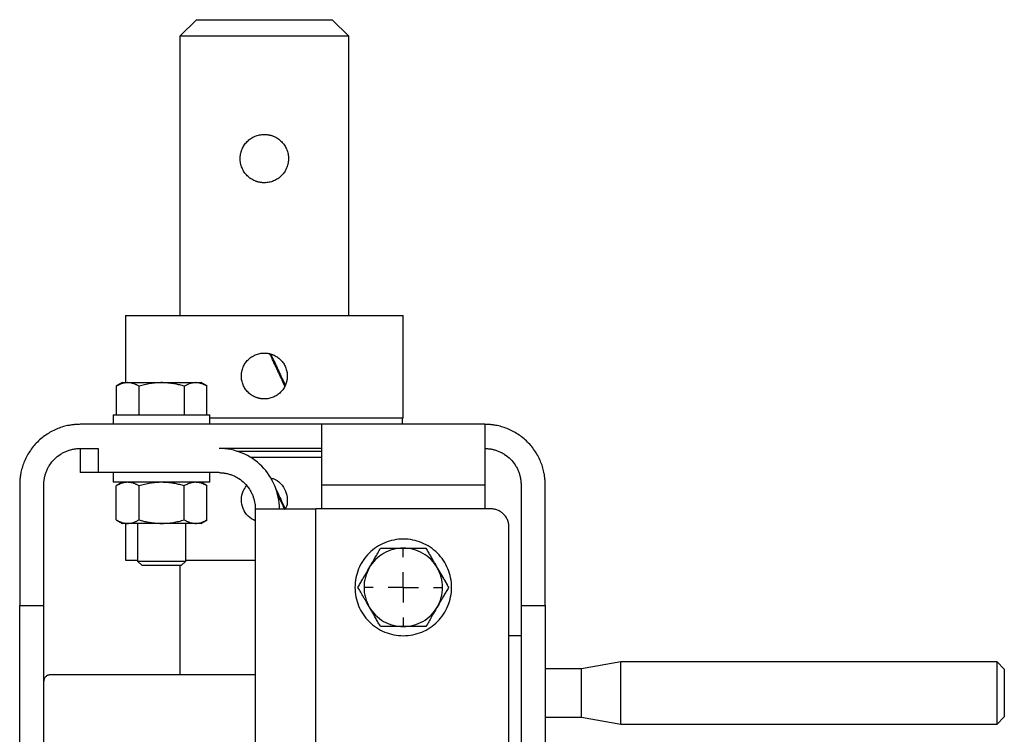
# Model space of a CAD drawing. Header units: millimetres. Extents: x -3787 to 418, y -511 to 3927.
# Tile 13 of 87: x -2426 to -2263, y 1708 to 1827. Entities that reach past the tile are written whole.
import ezdxf

# ---------------------------------------------------------------- set-up
doc = ezdxf.new("R2010")
doc.units = ezdxf.units.MM
doc.layers.add('FOND_DE_PLAN', color=7, linetype='Continuous')

# ---------------------------------------------------------------- blocks, each defined once
blk = doc.blocks.new('SW_CENTERMARKSYMBOL_3')
at = {"layer": 'FOND_DE_PLAN', "color": 0}
for p, q in [((0, 5), (0, 6.499)), ((0, 0), (0, 2.5)), ((-5, 0), (-6.499, 0)), ((0, 0), (-2.5, 0)), ((0, 0), (0, -2.5)), ((0, 0), (2.5, 0)), ((5, 0), (6.499, 0)), ((0, -5), (0, -6.499))]:
    blk.add_line(p, q, dxfattribs=at)

msp = doc.modelspace()

# ---------------------------------------------------------------- linework, layer by layer
at = {"color": 7, "linetype": 'Continuous', "lineweight": 25}
for p, q in [((-2396.33, 1826.81), (-2399.08, 1824.06)), ((-2371.08, 1824.06), (-2373.83, 1826.81)), ((-2399.08, 1824.06), (-2399.08, 1777.81)), ((-2371.08, 1824.06), (-2399.08, 1824.06)), ((-2371.08, 1777.81), (-2371.08, 1824.06)), ((-2408.08, 1777.81), (-2408.08, 1766.71)), ((-2362.08, 1760.81), (-2362.08, 1777.81)), ((-2408.57, 1766.71), (-2409.59, 1766.13)), ((-2409.59, 1766.13), (-2409.59, 1761.41)), ((-2405.83, 1766.13), (-2405.83, 1761.41)), ((-2398.33, 1766.13), (-2398.33, 1761.41)), ((-2394.57, 1766.13), (-2395.59, 1766.71)), ((-2394.58, 1761.41), (-2394.58, 1766.13)), ((-2410.08, 1761.41), (-2410.08, 1759.81)), ((-2394.08, 1759.81), (-2394.08, 1761.41)), ((-2362.18, 1759.81), (-2362.18, 1760.81)), ((-2375.58, 1759.81), (-2415.58, 1759.81)), ((-2348.58, 1759.81), (-2375.58, 1759.81)), ((-2415.58, 1755.81), (-2412.58, 1755.81)), ((-2415.58, 1755.81), (-2415.58, 1751.81)), ((-2412.58, 1755.81), (-2412.58, 1751.81)), ((-2375.58, 1755.81), (-2392.58, 1755.81)), ((-2385.08, 1754.31), (-2387.37, 1754.31)), ((-2392.58, 1751.81), (-2412.58, 1751.81)), ((-2410.08, 1751.81), (-2410.08, 1750.21)), ((-2394.08, 1750.21), (-2394.08, 1751.81)), ((-2384.03, 1750.96), (-2383.88, 1750.64)), ((-2425.58, 1749.81), (-2425.58, 1729.81)), ((-2421.58, 1729.81), (-2421.58, 1749.81)), ((-2408.57, 1750.21), (-2409.59, 1749.63)), ((-2409.59, 1743.99), (-2409.59, 1749.63)), ((-2405.83, 1749.63), (-2405.83, 1743.99)), ((-2398.33, 1743.99), (-2398.33, 1749.63)), ((-2394.57, 1749.63), (-2395.59, 1750.21)), ((-2394.58, 1743.99), (-2394.58, 1749.63)), ((-2375.58, 1749.81), (-2348.58, 1749.81)), ((-2375.58, 1745.81), (-2375.58, 1749.81)), ((-2348.58, 1749.81), (-2348.58, 1745.81)), ((-2342.58, 1749.81), (-2342.58, 1729.81)), ((-2338.58, 1729.81), (-2338.58, 1749.81)), ((-2386.58, 1745.81), (-2386.58, 914.44)), ((-2376.58, 7.81), (-2376.58, 1745.81)), ((-2347.58, 1745.81), (-2376.58, 1745.81)), ((-2409.59, 1743.99), (-2408.57, 1743.4)), ((-2408.08, 1743.41), (-2408.08, 1737.31)), ((-2406.08, 1743.41), (-2406.08, 1737.18)), ((-2398.08, 1737.18), (-2398.08, 1743.41)), ((-2395.59, 1743.4), (-2394.57, 1743.99)), ((-2344.58, 14.81), (-2344.58, 1742.81)), ((-2406.08, 1737.18), (-2405.31, 1736.41)), ((-2406.08, 1737.18), (-2402.08, 1737.18)), ((-2402.08, 1737.18), (-2398.08, 1737.18)), ((-2399.08, 1736.41), (-2399.08, 1718.31)), ((-2398.85, 1736.41), (-2398.08, 1737.18)), ((-2425.58, 1729.81), (-2421.58, 1729.81)), ((-2425.58, 1659.81), (-2425.58, 1729.81)), ((-2421.58, 1659.81), (-2421.58, 1729.81)), ((-2342.58, 1729.81), (-2338.58, 1729.81)), ((-2342.58, 1729.81), (-2342.58, 1679.81)), ((-2338.58, 1729.81), (-2338.58, 1659.81)), ((-2342.58, 1724.81), (-2344.58, 1724.81)), ((-2326.06, 1720.46), (-2332.58, 1719.31)), ((-2263.78, 1720.46), (-2326.06, 1720.46)), ((-2326.06, 1710.16), (-2326.06, 1720.46)), ((-2262.58, 1719.26), (-2263.78, 1720.46)), ((-2263.78, 1710.16), (-2263.78, 1720.46)), ((-2386.58, 1718.31), (-2420.58, 1718.31)), ((-2332.58, 1719.31), (-2338.58, 1719.31)), ((-2332.58, 1711.31), (-2332.58, 1719.31)), ((-2338.58, 1711.31), (-2332.58, 1711.31)), ((-2332.58, 1711.31), (-2326.06, 1710.16)), ((-2326.06, 1710.16), (-2263.78, 1710.16)), ((-2263.78, 1710.16), (-2262.58, 1711.36))]:
    msp.add_line(p, q, dxfattribs=at)
for points, knots in [([(-2396.33, 1826.81), (-2396.33, 1826.81), (-2396.04, 1826.81), (-2394.91, 1826.81), (-2394.08, 1826.81), (-2391.99, 1826.81), (-2390.75, 1826.81), (-2388.03, 1826.81), (-2386.55, 1826.81), (-2385.08, 1826.81)], [0, 0, 0, 0, 0.25, 0.25, 0.5, 0.5, 0.75, 0.75, 1, 1, 1, 1]), ([(-2385.08, 1826.81), (-2383.61, 1826.81), (-2382.14, 1826.81), (-2379.42, 1826.81), (-2378.17, 1826.81), (-2376.08, 1826.81), (-2375.25, 1826.81), (-2374.12, 1826.81), (-2373.83, 1826.81), (-2373.83, 1826.81)], [0, 0, 0, 0, 0.25, 0.25, 0.5, 0.5, 0.75, 0.75, 1, 1, 1, 1]), ([(-2389.08, 1803.81), (-2389.08, 1803.88), (-2389.08, 1804.01), (-2389.06, 1804.2), (-2389.04, 1804.4), (-2389.01, 1804.59), (-2388.96, 1804.78), (-2388.91, 1804.97), (-2388.85, 1805.16), (-2388.75, 1805.41), (-2388.61, 1805.7), (-2388.41, 1806.04), (-2388.18, 1806.35), (-2387.83, 1806.74), (-2387.32, 1807.16), (-2386.74, 1807.46), (-2386.25, 1807.64), (-2385.86, 1807.74), (-2385.48, 1807.8), (-2385.21, 1807.81), (-2385.08, 1807.81)], [0, 0, 0, 0, 0.031406, 0.06261, 0.093694, 0.124739, 0.15583, 0.187047, 0.218472, 0.250186, 0.312488, 0.375068, 0.437608, 0.500316, 0.625352, 0.750108, 0.813048, 0.875273, 0.937387, 1, 1, 1, 1]), ([(-2385.08, 1807.81), (-2385.01, 1807.81), (-2384.88, 1807.81), (-2384.69, 1807.79), (-2384.49, 1807.77), (-2384.3, 1807.73), (-2384.11, 1807.69), (-2383.92, 1807.64), (-2383.73, 1807.58), (-2383.36, 1807.43), (-2382.84, 1807.16), (-2382.34, 1806.74), (-2381.99, 1806.35), (-2381.75, 1806.04), (-2381.55, 1805.7), (-2381.38, 1805.35), (-2381.25, 1804.98), (-2381.15, 1804.59), (-2381.09, 1804.2), (-2381.08, 1803.94), (-2381.08, 1803.81)], [0, 0, 0, 0, 0.031398, 0.062596, 0.093671, 0.124697, 0.155751, 0.18691, 0.218247, 0.249838, 0.37453, 0.49952, 0.562204, 0.624736, 0.687444, 0.749889, 0.813007, 0.875294, 0.937406, 1, 1, 1, 1]), ([(-2385.08, 1799.81), (-2385.15, 1799.81), (-2385.28, 1799.81), (-2385.48, 1799.83), (-2385.67, 1799.85), (-2385.87, 1799.88), (-2386.06, 1799.93), (-2386.25, 1799.98), (-2386.43, 1800.04), (-2386.8, 1800.19), (-2387.32, 1800.46), (-2387.93, 1800.96), (-2388.43, 1801.57), (-2388.74, 1802.15), (-2388.91, 1802.64), (-2389.01, 1803.03), (-2389.07, 1803.42), (-2389.08, 1803.68), (-2389.08, 1803.81)], [0, 0, 0, 0, 0.031501, 0.062801, 0.093976, 0.125102, 0.156256, 0.187515, 0.218956, 0.250651, 0.375298, 0.500239, 0.625534, 0.749947, 0.813066, 0.875345, 0.937437, 1, 1, 1, 1]), ([(-2381.08, 1803.81), (-2381.08, 1803.74), (-2381.08, 1803.61), (-2381.1, 1803.42), (-2381.12, 1803.22), (-2381.16, 1803.03), (-2381.2, 1802.84), (-2381.25, 1802.65), (-2381.31, 1802.46), (-2381.46, 1802.09), (-2381.73, 1801.57), (-2382.23, 1800.97), (-2382.84, 1800.46), (-2383.42, 1800.15), (-2383.91, 1799.98), (-2384.3, 1799.88), (-2384.69, 1799.82), (-2384.95, 1799.81), (-2385.08, 1799.81)], [0, 0, 0, 0, 0.031376, 0.062554, 0.093614, 0.124639, 0.155711, 0.186913, 0.218325, 0.250027, 0.374426, 0.499722, 0.624807, 0.749612, 0.812679, 0.875026, 0.937262, 1, 1, 1, 1]), ([(-2408.08, 1777.81), (-2408.08, 1777.81), (-2407.93, 1777.81), (-2407.35, 1777.81), (-2406.91, 1777.81), (-2405.75, 1777.81), (-2405.04, 1777.81), (-2403.37, 1777.81), (-2402.41, 1777.81), (-2400.28, 1777.81), (-2399.11, 1777.81), (-2396.61, 1777.81), (-2395.27, 1777.81), (-2392.49, 1777.81), (-2391.04, 1777.81), (-2388.09, 1777.81), (-2386.59, 1777.81), (-2385.08, 1777.81)], [0, 0, 0, 0, 0.125, 0.125, 0.25, 0.25, 0.375, 0.375, 0.5, 0.5, 0.625, 0.625, 0.75, 0.75, 0.875, 0.875, 1, 1, 1, 1]), ([(-2385.08, 1777.81), (-2383.58, 1777.81), (-2382.07, 1777.81), (-2379.12, 1777.81), (-2377.67, 1777.81), (-2374.89, 1777.81), (-2373.55, 1777.81), (-2371.05, 1777.81), (-2369.88, 1777.81), (-2367.75, 1777.81), (-2366.79, 1777.81), (-2365.12, 1777.81), (-2364.41, 1777.81), (-2363.26, 1777.81), (-2362.82, 1777.81), (-2362.23, 1777.81), (-2362.08, 1777.81), (-2362.08, 1777.81)], [0, 0, 0, 0, 0.125, 0.125, 0.25, 0.25, 0.375, 0.375, 0.5, 0.5, 0.625, 0.625, 0.75, 0.75, 0.875, 0.875, 1, 1, 1, 1]), ([(-2388.88, 1767.81), (-2388.88, 1767.87), (-2388.88, 1768), (-2388.86, 1768.18), (-2388.84, 1768.37), (-2388.81, 1768.55), (-2388.77, 1768.73), (-2388.72, 1768.91), (-2388.66, 1769.09), (-2388.53, 1769.44), (-2388.26, 1769.93), (-2387.79, 1770.51), (-2387.21, 1770.99), (-2386.66, 1771.28), (-2386.19, 1771.45), (-2385.83, 1771.54), (-2385.46, 1771.6), (-2385.21, 1771.61), (-2385.08, 1771.61)], [0, 0, 0, 0, 0.031452, 0.062687, 0.09378, 0.12481, 0.155856, 0.186994, 0.218304, 0.249861, 0.374491, 0.499422, 0.624296, 0.749089, 0.812178, 0.874616, 0.937018, 1, 1, 1, 1]), ([(-2385.08, 1771.61), (-2385.02, 1771.61), (-2384.89, 1771.61), (-2384.71, 1771.59), (-2384.52, 1771.57), (-2384.34, 1771.54), (-2384.16, 1771.5), (-2383.98, 1771.45), (-2383.8, 1771.39), (-2383.45, 1771.25), (-2382.96, 1770.99), (-2382.38, 1770.51), (-2381.9, 1769.94), (-2381.61, 1769.38), (-2381.44, 1768.92), (-2381.35, 1768.55), (-2381.29, 1768.18), (-2381.28, 1767.93), (-2381.28, 1767.81)], [0, 0, 0, 0, 0.031493, 0.062767, 0.093899, 0.124964, 0.156038, 0.187198, 0.218519, 0.250077, 0.3749, 0.499821, 0.62488, 0.749653, 0.812641, 0.874943, 0.937187, 1, 1, 1, 1]), ([(-2381.67, 1766.13), (-2381.71, 1766.21), (-2381.78, 1766.36), (-2381.89, 1766.6), (-2382, 1766.84), (-2382.12, 1767.1), (-2382.24, 1767.36), (-2382.37, 1767.63), (-2382.5, 1767.92), (-2382.64, 1768.21), (-2382.78, 1768.51), (-2382.98, 1768.93), (-2383.24, 1769.49), (-2383.5, 1770.05), (-2383.73, 1770.54), (-2383.93, 1770.98), (-2384.08, 1771.31), (-2384.17, 1771.5)], [0, 0, 0, 0, 0.043864, 0.089098, 0.135701, 0.183673, 0.233011, 0.283713, 0.335774, 0.389188, 0.443951, 0.500054, 0.618424, 0.752182, 0.807071, 0.889762, 1, 1, 1, 1]), ([(-2384.03, 1771.46), (-2383.99, 1771.38), (-2383.92, 1771.24), (-2383.82, 1771.02), (-2383.73, 1770.82), (-2383.65, 1770.64), (-2383.57, 1770.48), (-2383.5, 1770.33), (-2383.35, 1770.01), (-2383.12, 1769.52), (-2382.82, 1768.88), (-2382.55, 1768.29), (-2382.29, 1767.73), (-2382.05, 1767.21), (-2381.82, 1766.73), (-2381.68, 1766.42), (-2381.61, 1766.27)], [0, 0, 0, 0, 0.045923, 0.088373, 0.127334, 0.16279, 0.194727, 0.223134, 0.248002, 0.380956, 0.50001, 0.610335, 0.71553, 0.815555, 0.910383, 1, 1, 1, 1]), ([(-2385.08, 1764.01), (-2385.14, 1764.01), (-2385.27, 1764.01), (-2385.46, 1764.03), (-2385.64, 1764.05), (-2385.82, 1764.08), (-2386, 1764.12), (-2386.18, 1764.17), (-2386.36, 1764.23), (-2386.71, 1764.36), (-2387.21, 1764.63), (-2387.79, 1765.11), (-2388.26, 1765.68), (-2388.56, 1766.24), (-2388.72, 1766.7), (-2388.81, 1767.07), (-2388.87, 1767.44), (-2388.88, 1767.68), (-2388.88, 1767.81)], [0, 0, 0, 0, 0.031507, 0.062796, 0.093941, 0.125019, 0.156107, 0.187281, 0.218617, 0.250189, 0.375171, 0.50025, 0.625305, 0.750075, 0.812955, 0.875154, 0.937294, 1, 1, 1, 1]), ([(-2381.28, 1767.81), (-2381.28, 1767.75), (-2381.28, 1767.62), (-2381.3, 1767.43), (-2381.32, 1767.25), (-2381.35, 1767.07), (-2381.39, 1766.88), (-2381.44, 1766.71), (-2381.5, 1766.53), (-2381.64, 1766.18), (-2381.9, 1765.68), (-2382.38, 1765.1), (-2382.96, 1764.63), (-2383.51, 1764.34), (-2383.98, 1764.17), (-2384.34, 1764.08), (-2384.71, 1764.02), (-2384.96, 1764.01), (-2385.08, 1764.01)], [0, 0, 0, 0, 0.0315226, 0.0628259, 0.0939873, 0.1250851, 0.1561982, 0.1874052, 0.2187842, 0.2504118, 0.375182, 0.5002542, 0.6251533, 0.7499708, 0.812836, 0.8750564, 0.9372411, 1, 1, 1, 1]), ([(-2407.71, 1766.71), (-2407.76, 1766.71), (-2407.87, 1766.71), (-2408.02, 1766.69), (-2408.21, 1766.67), (-2408.42, 1766.62), (-2408.73, 1766.53), (-2409.12, 1766.38), (-2409.43, 1766.21), (-2409.59, 1766.13)], [0, 0, 0, 0, 0.081994, 0.164032, 0.24655, 0.372541, 0.49976, 0.744787, 1, 1, 1, 1]), ([(-2408.58, 1766.71), (-2408.58, 1766.71), (-2408.51, 1766.71), (-2408.21, 1766.71), (-2407.99, 1766.71), (-2407.71, 1766.71)], [0, 0, 0, 0, 0.5, 0.5, 1, 1, 1, 1]), ([(-2405.83, 1766.13), (-2405.9, 1766.16), (-2406.02, 1766.24), (-2406.21, 1766.33), (-2406.39, 1766.42), (-2406.58, 1766.49), (-2406.81, 1766.57), (-2407.08, 1766.64), (-2407.39, 1766.7), (-2407.6, 1766.71), (-2407.71, 1766.71)], [0, 0, 0, 0, 0.1035491, 0.2049302, 0.3044818, 0.4025825, 0.4996505, 0.668596, 0.8342539, 1, 1, 1, 1]), ([(-2407.71, 1766.71), (-2407.43, 1766.71), (-2407.08, 1766.71), (-2406.28, 1766.71), (-2405.82, 1766.71), (-2404.84, 1766.71), (-2404.31, 1766.71), (-2403.22, 1766.71), (-2402.65, 1766.71), (-2402.08, 1766.71)], [0, 0, 0, 0, 0.25, 0.25, 0.5, 0.5, 0.75, 0.75, 1, 1, 1, 1]), ([(-2402.08, 1766.71), (-2402.19, 1766.71), (-2402.39, 1766.71), (-2402.71, 1766.69), (-2403.08, 1766.67), (-2403.5, 1766.62), (-2404.13, 1766.53), (-2404.91, 1766.38), (-2405.52, 1766.21), (-2405.83, 1766.13)], [0, 0, 0, 0, 0.0823414, 0.164728, 0.2476001, 0.3741504, 0.5019459, 0.745918, 1, 1, 1, 1]), ([(-2398.33, 1766.13), (-2398.45, 1766.16), (-2398.71, 1766.24), (-2399.08, 1766.33), (-2399.45, 1766.42), (-2399.82, 1766.49), (-2400.27, 1766.57), (-2400.82, 1766.64), (-2401.45, 1766.7), (-2401.87, 1766.71), (-2402.08, 1766.71)], [0, 0, 0, 0, 0.103638, 0.205104, 0.304738, 0.402919, 0.500067, 0.668868, 0.83439, 1, 1, 1, 1]), ([(-2402.08, 1766.71), (-2401.51, 1766.71), (-2400.95, 1766.71), (-2399.85, 1766.71), (-2399.32, 1766.71), (-2398.34, 1766.71), (-2397.89, 1766.71), (-2397.08, 1766.71), (-2396.74, 1766.71), (-2396.45, 1766.71)], [0, 0, 0, 0, 0.25, 0.25, 0.5, 0.5, 0.75, 0.75, 1, 1, 1, 1]), ([(-2396.45, 1766.71), (-2396.5, 1766.71), (-2396.61, 1766.71), (-2396.76, 1766.69), (-2396.95, 1766.67), (-2397.16, 1766.62), (-2397.47, 1766.53), (-2397.87, 1766.38), (-2398.17, 1766.21), (-2398.33, 1766.13)], [0, 0, 0, 0, 0.081994, 0.164032, 0.24655, 0.372541, 0.49976, 0.744787, 1, 1, 1, 1]), ([(-2394.58, 1766.13), (-2394.64, 1766.16), (-2394.76, 1766.24), (-2394.95, 1766.33), (-2395.14, 1766.42), (-2395.32, 1766.49), (-2395.55, 1766.57), (-2395.82, 1766.64), (-2396.14, 1766.7), (-2396.35, 1766.71), (-2396.45, 1766.71)], [0, 0, 0, 0, 0.1035491, 0.2049302, 0.3044818, 0.4025825, 0.4996505, 0.668596, 0.8342539, 1, 1, 1, 1]), ([(-2396.45, 1766.71), (-2396.17, 1766.71), (-2395.95, 1766.71), (-2395.66, 1766.71), (-2395.58, 1766.71), (-2395.58, 1766.71)], [0, 0, 0, 0, 0.5, 0.5, 1, 1, 1, 1]), ([(-2410.08, 1761.41), (-2410.08, 1761.41), (-2409.87, 1761.41), (-2409.07, 1761.41), (-2408.48, 1761.41), (-2407, 1761.41), (-2406.11, 1761.41), (-2404.17, 1761.41), (-2403.13, 1761.41), (-2402.08, 1761.41)], [0, 0, 0, 0, 0.25, 0.25, 0.5, 0.5, 0.75, 0.75, 1, 1, 1, 1]), ([(-2402.08, 1761.41), (-2401.03, 1761.41), (-2399.99, 1761.41), (-2398.05, 1761.41), (-2397.16, 1761.41), (-2395.68, 1761.41), (-2395.09, 1761.41), (-2394.29, 1761.41), (-2394.08, 1761.41), (-2394.08, 1761.41)], [0, 0, 0, 0, 0.25, 0.25, 0.5, 0.5, 0.75, 0.75, 1, 1, 1, 1]), ([(-2385.08, 1760.81), (-2386.58, 1760.81), (-2389.57, 1760.81), (-2392.63, 1760.81), (-2394.01, 1760.81), (-2394.08, 1760.81)], [0, 0, 0, 0, 0.487837, 0.975674, 1, 1, 1, 1]), ([(-2362.08, 1760.81), (-2362.08, 1760.81), (-2362.08, 1760.81), (-2362.1, 1760.81), (-2362.12, 1760.81), (-2362.16, 1760.81), (-2362.2, 1760.81), (-2362.25, 1760.81), (-2362.31, 1760.81), (-2362.38, 1760.81), (-2362.56, 1760.81), (-2362.94, 1760.81), (-2363.67, 1760.81), (-2364.62, 1760.81), (-2365.81, 1760.81), (-2367.2, 1760.81), (-2368.79, 1760.81), (-2370.55, 1760.81), (-2372.46, 1760.81), (-2374.48, 1760.81), (-2376.57, 1760.81), (-2378.72, 1760.81), (-2380.44, 1760.81), (-2381.73, 1760.81), (-2382.56, 1760.81), (-2383.4, 1760.81), (-2384.24, 1760.81), (-2384.8, 1760.81), (-2385.08, 1760.81)], [0, 0, 0, 0, 0.01297, 0.025921, 0.03886, 0.051791, 0.064721, 0.077654, 0.090595, 0.103551, 0.116527, 0.17826, 0.240008, 0.304315, 0.368637, 0.434312, 0.500002, 0.565677, 0.631368, 0.695675, 0.759996, 0.82173, 0.883478, 0.906811, 0.930099, 0.953372, 0.976662, 1, 1, 1, 1]), ([(-2415.58, 1759.81), (-2415.68, 1759.81), (-2415.89, 1759.81), (-2416.19, 1759.79), (-2416.49, 1759.77), (-2416.8, 1759.74), (-2417.1, 1759.69), (-2417.62, 1759.61), (-2418.35, 1759.44), (-2419.28, 1759.12), (-2420.19, 1758.7), (-2421.36, 1758.02), (-2422.7, 1756.93), (-2423.79, 1755.59), (-2424.48, 1754.42), (-2424.89, 1753.51), (-2425.21, 1752.58), (-2425.4, 1751.75), (-2425.51, 1751.03), (-2425.57, 1750.42), (-2425.58, 1750.01), (-2425.58, 1749.81)], [0, 0, 0, 0, 0.019453, 0.038872, 0.058275, 0.077679, 0.097104, 0.116567, 0.178313, 0.240094, 0.304415, 0.368769, 0.500007, 0.631244, 0.695565, 0.75992, 0.821667, 0.883447, 0.922314, 0.961117, 1, 1, 1, 1]), ([(-2375.58, 1749.81), (-2375.58, 1751.12), (-2375.58, 1752.43), (-2375.58, 1754.85), (-2375.58, 1755.95), (-2375.58, 1757.81), (-2375.58, 1758.55), (-2375.58, 1759.55), (-2375.58, 1759.81), (-2375.58, 1759.81)], [0, 0, 0, 0, 0.25, 0.25, 0.5, 0.5, 0.75, 0.75, 1, 1, 1, 1]), ([(-2348.58, 1759.81), (-2348.58, 1759.81), (-2348.58, 1759.81), (-2348.58, 1759.79), (-2348.58, 1759.77), (-2348.58, 1759.74), (-2348.58, 1759.69), (-2348.58, 1759.61), (-2348.58, 1759.44), (-2348.58, 1759.12), (-2348.58, 1758.7), (-2348.58, 1758.02), (-2348.58, 1756.93), (-2348.58, 1755.59), (-2348.58, 1754.42), (-2348.58, 1753.51), (-2348.58, 1752.58), (-2348.58, 1751.75), (-2348.58, 1751.03), (-2348.58, 1750.42), (-2348.58, 1750.01), (-2348.58, 1749.81)], [0, 0, 0, 0, 0.019453, 0.038872, 0.058275, 0.077679, 0.097104, 0.116567, 0.178313, 0.240094, 0.304415, 0.368769, 0.500007, 0.631244, 0.695565, 0.75992, 0.821667, 0.883447, 0.922314, 0.961117, 1, 1, 1, 1]), ([(-2338.58, 1749.81), (-2338.58, 1749.91), (-2338.58, 1750.11), (-2338.6, 1750.42), (-2338.62, 1750.72), (-2338.65, 1751.03), (-2338.7, 1751.33), (-2338.78, 1751.85), (-2338.95, 1752.58), (-2339.27, 1753.51), (-2339.69, 1754.42), (-2340.37, 1755.59), (-2341.46, 1756.93), (-2342.8, 1758.02), (-2343.97, 1758.7), (-2344.88, 1759.12), (-2345.81, 1759.44), (-2346.64, 1759.63), (-2347.36, 1759.74), (-2347.97, 1759.8), (-2348.38, 1759.81), (-2348.58, 1759.81)], [0, 0, 0, 0, 0.019453, 0.038872, 0.058275, 0.077679, 0.097104, 0.116567, 0.178313, 0.240094, 0.304415, 0.368769, 0.500007, 0.631244, 0.695565, 0.75992, 0.821667, 0.883447, 0.922314, 0.961117, 1, 1, 1, 1]), ([(-2421.58, 1749.81), (-2421.58, 1749.88), (-2421.58, 1750.03), (-2421.57, 1750.25), (-2421.55, 1750.47), (-2421.52, 1750.68), (-2421.46, 1751.02), (-2421.36, 1751.47), (-2421.17, 1752.03), (-2420.92, 1752.57), (-2420.51, 1753.28), (-2419.85, 1754.08), (-2419.05, 1754.73), (-2418.35, 1755.15), (-2417.8, 1755.39), (-2417.24, 1755.58), (-2416.74, 1755.7), (-2416.31, 1755.77), (-2415.95, 1755.8), (-2415.7, 1755.81), (-2415.58, 1755.81)], [0, 0, 0, 0, 0.023335, 0.046628, 0.06991, 0.093212, 0.116565, 0.178301, 0.240092, 0.304402, 0.368768, 0.500006, 0.631244, 0.695553, 0.759919, 0.821655, 0.883446, 0.922309, 0.961112, 1, 1, 1, 1]), ([(-2382.58, 1745.81), (-2382.58, 1747.12), (-2382.84, 1748.43), (-2383.84, 1750.85), (-2384.58, 1751.95), (-2386.44, 1753.81), (-2387.54, 1754.55), (-2389.96, 1755.55), (-2391.27, 1755.81), (-2392.58, 1755.81)], [0, 0, 0, 0, 0.25, 0.25, 0.5, 0.5, 0.75, 0.75, 1, 1, 1, 1]), ([(-2348.58, 1755.81), (-2348.51, 1755.81), (-2348.36, 1755.81), (-2348.14, 1755.79), (-2347.92, 1755.77), (-2347.71, 1755.75), (-2347.37, 1755.69), (-2346.92, 1755.58), (-2346.36, 1755.39), (-2345.82, 1755.15), (-2345.11, 1754.73), (-2344.31, 1754.08), (-2343.66, 1753.28), (-2343.24, 1752.57), (-2343, 1752.03), (-2342.81, 1751.47), (-2342.69, 1750.97), (-2342.62, 1750.54), (-2342.59, 1750.18), (-2342.58, 1749.93), (-2342.58, 1749.81)], [0, 0, 0, 0, 0.023335, 0.046628, 0.06991, 0.093212, 0.116565, 0.178301, 0.240092, 0.304402, 0.368768, 0.500006, 0.631244, 0.695553, 0.759919, 0.821655, 0.883446, 0.922309, 0.961112, 1, 1, 1, 1]), ([(-2375.58, 1755.31), (-2375.82, 1755.31), (-2377.38, 1755.31), (-2380.61, 1755.31), (-2385.06, 1755.31), (-2388.14, 1755.31), (-2389.59, 1755.31), (-2389.62, 1755.31)], [0, 0, 0, 0, 0.058109, 0.370457, 0.682804, 0.995152, 1, 1, 1, 1]), ([(-2375.58, 1754.31), (-2375.81, 1754.31), (-2377.36, 1754.31), (-2380.59, 1754.31), (-2383.58, 1754.31), (-2385.08, 1754.31)], [0, 0, 0, 0, 0.080716, 0.540358, 1, 1, 1, 1]), ([(-2412.58, 1751.81), (-2412.64, 1751.81), (-2412.74, 1751.81), (-2412.9, 1751.81), (-2413.06, 1751.81), (-2413.22, 1751.81), (-2413.38, 1751.81), (-2413.53, 1751.81), (-2413.83, 1751.81), (-2414.24, 1751.81), (-2414.72, 1751.81), (-2415.11, 1751.81), (-2415.34, 1751.81), (-2415.47, 1751.81), (-2415.53, 1751.81), (-2415.57, 1751.81), (-2415.58, 1751.81), (-2415.58, 1751.81)], [0, 0, 0, 0, 0.034551, 0.068855, 0.103013, 0.137124, 0.171291, 0.205614, 0.240191, 0.370053, 0.500029, 0.62989, 0.759866, 0.820149, 0.879905, 0.939676, 1, 1, 1, 1]), ([(-2392.58, 1751.81), (-2392.51, 1751.81), (-2392.36, 1751.81), (-2392.14, 1751.79), (-2391.92, 1751.77), (-2391.71, 1751.75), (-2391.37, 1751.69), (-2390.92, 1751.58), (-2390.36, 1751.39), (-2389.82, 1751.15), (-2389.11, 1750.73), (-2388.31, 1750.08), (-2387.66, 1749.28), (-2387.24, 1748.57), (-2387, 1748.03), (-2386.81, 1747.47), (-2386.69, 1746.97), (-2386.62, 1746.54), (-2386.59, 1746.18), (-2386.58, 1745.93), (-2386.58, 1745.81)], [0, 0, 0, 0, 0.0233353, 0.0466281, 0.0699098, 0.0932116, 0.1165649, 0.1783006, 0.2400921, 0.3044019, 0.3687678, 0.5000056, 0.6312435, 0.6955534, 0.7599192, 0.821655, 0.8834464, 0.9223093, 0.9611121, 1, 1, 1, 1]), ([(-2384.02, 1750.9), (-2383.88, 1750.88), (-2383.26, 1750.78), (-2382.34, 1750.04), (-2381.45, 1748.81), (-2381.34, 1747.81), (-2381.28, 1747.31)], [0, 0, 0, 0, 0.08215, 0.38839, 0.694343, 1, 1, 1, 1]), ([(-2402.08, 1750.21), (-2403.13, 1750.21), (-2404.17, 1750.21), (-2406.11, 1750.21), (-2407, 1750.21), (-2408.48, 1750.21), (-2409.07, 1750.21), (-2409.87, 1750.21), (-2410.08, 1750.21), (-2410.08, 1750.21)], [0, 0, 0, 0, 0.25, 0.25, 0.5, 0.5, 0.75, 0.75, 1, 1, 1, 1]), ([(-2407.71, 1750.21), (-2407.76, 1750.21), (-2407.87, 1750.21), (-2408.02, 1750.19), (-2408.18, 1750.17), (-2408.34, 1750.14), (-2408.5, 1750.1), (-2408.71, 1750.04), (-2408.96, 1749.94), (-2409.27, 1749.8), (-2409.48, 1749.69), (-2409.59, 1749.63)], [0, 0, 0, 0, 0.0830066, 0.1655542, 0.248081, 0.3310157, 0.4147727, 0.499747, 0.6622692, 0.8284336, 1, 1, 1, 1]), ([(-2405.83, 1749.63), (-2405.9, 1749.66), (-2406.02, 1749.74), (-2406.21, 1749.83), (-2406.39, 1749.92), (-2406.58, 1749.99), (-2406.81, 1750.07), (-2407.08, 1750.14), (-2407.39, 1750.2), (-2407.6, 1750.21), (-2407.71, 1750.21)], [0, 0, 0, 0, 0.103546, 0.204926, 0.304478, 0.40258, 0.499651, 0.668592, 0.83425, 1, 1, 1, 1]), ([(-2402.08, 1750.21), (-2402.19, 1750.21), (-2402.4, 1750.21), (-2402.72, 1750.19), (-2403.09, 1750.17), (-2403.51, 1750.12), (-2404.13, 1750.03), (-2404.91, 1749.88), (-2405.52, 1749.71), (-2405.83, 1749.63)], [0, 0, 0, 0, 0.083243, 0.166622, 0.250593, 0.375633, 0.50168, 0.745776, 1, 1, 1, 1]), ([(-2394.08, 1750.21), (-2394.08, 1750.21), (-2394.29, 1750.21), (-2395.09, 1750.21), (-2395.68, 1750.21), (-2397.16, 1750.21), (-2398.05, 1750.21), (-2399.99, 1750.21), (-2401.03, 1750.21), (-2402.08, 1750.21)], [0, 0, 0, 0, 0.25, 0.25, 0.5, 0.5, 0.75, 0.75, 1, 1, 1, 1]), ([(-2398.33, 1749.63), (-2398.45, 1749.66), (-2398.71, 1749.74), (-2399.08, 1749.83), (-2399.45, 1749.92), (-2399.82, 1749.99), (-2400.28, 1750.07), (-2400.82, 1750.14), (-2401.45, 1750.2), (-2401.87, 1750.21), (-2402.08, 1750.21)], [0, 0, 0, 0, 0.103784, 0.20539, 0.305161, 0.403477, 0.50076, 0.669319, 0.834614, 1, 1, 1, 1]), ([(-2396.45, 1750.21), (-2396.5, 1750.21), (-2396.61, 1750.21), (-2396.77, 1750.19), (-2396.92, 1750.17), (-2397.08, 1750.14), (-2397.24, 1750.1), (-2397.45, 1750.04), (-2397.71, 1749.94), (-2398.02, 1749.8), (-2398.22, 1749.69), (-2398.33, 1749.63)], [0, 0, 0, 0, 0.083007, 0.165555, 0.248082, 0.331016, 0.414773, 0.499747, 0.66227, 0.828434, 1, 1, 1, 1]), ([(-2394.58, 1749.63), (-2394.64, 1749.66), (-2394.76, 1749.74), (-2394.95, 1749.83), (-2395.14, 1749.92), (-2395.32, 1749.99), (-2395.55, 1750.07), (-2395.82, 1750.14), (-2396.14, 1750.2), (-2396.35, 1750.21), (-2396.45, 1750.21)], [0, 0, 0, 0, 0.103546, 0.204926, 0.304478, 0.40258, 0.499651, 0.668592, 0.83425, 1, 1, 1, 1]), ([(-2388.88, 1747.31), (-2388.84, 1747.82), (-2388.76, 1748.67), (-2388.24, 1749.33), (-2388.03, 1749.6)], [0, 0, 0, 0, 0.597084, 1, 1, 1, 1]), ([(-2383.22, 1749.22), (-2383.08, 1748.94), (-2382.55, 1747.79), (-2382.01, 1746.63), (-2381.61, 1745.77)], [0, 0, 0, 0, 0.247922, 1, 1, 1, 1]), ([(-2381.67, 1745.63), (-2382.09, 1746.53), (-2382.52, 1747.46), (-2382.96, 1748.39), (-2382.98, 1748.43)], [0, 0, 0, 0, 0.960312, 1, 1, 1, 1]), ([(-2386.58, 1743.83), (-2387, 1744.06), (-2387.85, 1744.54), (-2388.71, 1745.82), (-2388.82, 1746.81), (-2388.88, 1747.31)], [0, 0, 0, 0, 0.324961, 0.662368, 1, 1, 1, 1]), ([(-2386.58, 1745.81), (-2386.58, 1745.81), (-2386.32, 1745.81), (-2385.32, 1745.81), (-2384.58, 1745.81), (-2382.73, 1745.81), (-2381.62, 1745.81), (-2379.2, 1745.81), (-2377.89, 1745.81), (-2376.58, 1745.81)], [0, 0, 0, 0, 0.25, 0.25, 0.5, 0.5, 0.75, 0.75, 1, 1, 1, 1]), ([(-2381.28, 1747.31), (-2381.29, 1746.79), (-2381.3, 1746.25), (-2381.59, 1745.82), (-2381.6, 1745.81)], [0, 0, 0, 0, 0.963792, 1, 1, 1, 1]), ([(-2344.58, 1742.81), (-2344.58, 1742.86), (-2344.58, 1742.97), (-2344.6, 1743.13), (-2344.62, 1743.29), (-2344.65, 1743.45), (-2344.69, 1743.61), (-2344.73, 1743.76), (-2344.84, 1744.05), (-2345.05, 1744.47), (-2345.45, 1744.94), (-2345.92, 1745.34), (-2346.37, 1745.57), (-2346.74, 1745.69), (-2347.02, 1745.76), (-2347.3, 1745.8), (-2347.49, 1745.81), (-2347.58, 1745.81)], [0, 0, 0, 0, 0.034551, 0.068855, 0.103013, 0.137124, 0.171291, 0.205614, 0.240191, 0.370053, 0.500029, 0.62989, 0.759866, 0.820149, 0.879905, 0.939676, 1, 1, 1, 1]), ([(-2409.59, 1743.99), (-2409.52, 1743.95), (-2409.4, 1743.88), (-2409.21, 1743.79), (-2409.03, 1743.7), (-2408.84, 1743.63), (-2408.61, 1743.55), (-2408.34, 1743.47), (-2408.03, 1743.42), (-2407.82, 1743.41), (-2407.71, 1743.41)], [0, 0, 0, 0, 0.103549, 0.20493, 0.304482, 0.402583, 0.499651, 0.668596, 0.834254, 1, 1, 1, 1]), ([(-2407.71, 1743.41), (-2407.99, 1743.41), (-2408.21, 1743.41), (-2408.51, 1743.41), (-2408.58, 1743.41), (-2408.58, 1743.41)], [0, 0, 0, 0, 0.5, 0.5, 1, 1, 1, 1]), ([(-2407.71, 1743.41), (-2407.66, 1743.41), (-2407.55, 1743.41), (-2407.4, 1743.43), (-2407.21, 1743.45), (-2407, 1743.49), (-2406.69, 1743.58), (-2406.3, 1743.74), (-2405.99, 1743.9), (-2405.83, 1743.99)], [0, 0, 0, 0, 0.081994, 0.164032, 0.24655, 0.372541, 0.49976, 0.744787, 1, 1, 1, 1]), ([(-2402.08, 1743.41), (-2402.65, 1743.41), (-2403.22, 1743.41), (-2404.31, 1743.41), (-2404.84, 1743.41), (-2405.82, 1743.41), (-2406.28, 1743.41), (-2407.08, 1743.41), (-2407.43, 1743.41), (-2407.71, 1743.41)], [0, 0, 0, 0, 0.25, 0.25, 0.5, 0.5, 0.75, 0.75, 1, 1, 1, 1]), ([(-2405.83, 1743.99), (-2405.71, 1743.95), (-2405.46, 1743.88), (-2405.08, 1743.79), (-2404.71, 1743.7), (-2404.34, 1743.63), (-2403.89, 1743.55), (-2403.34, 1743.47), (-2402.71, 1743.42), (-2402.29, 1743.41), (-2402.08, 1743.41)], [0, 0, 0, 0, 0.103786, 0.205394, 0.305165, 0.40348, 0.50076, 0.669322, 0.834617, 1, 1, 1, 1]), ([(-2402.08, 1743.41), (-2401.98, 1743.41), (-2401.77, 1743.41), (-2401.45, 1743.43), (-2401.08, 1743.45), (-2400.66, 1743.49), (-2400.03, 1743.58), (-2399.25, 1743.74), (-2398.64, 1743.9), (-2398.33, 1743.99)], [0, 0, 0, 0, 0.082299, 0.164644, 0.247473, 0.373955, 0.501681, 0.745781, 1, 1, 1, 1]), ([(-2396.45, 1743.41), (-2396.74, 1743.41), (-2397.08, 1743.41), (-2397.89, 1743.41), (-2398.34, 1743.41), (-2399.32, 1743.41), (-2399.85, 1743.41), (-2400.95, 1743.41), (-2401.51, 1743.41), (-2402.08, 1743.41)], [0, 0, 0, 0, 0.25, 0.25, 0.5, 0.5, 0.75, 0.75, 1, 1, 1, 1]), ([(-2398.33, 1743.99), (-2398.26, 1743.95), (-2398.14, 1743.88), (-2397.95, 1743.79), (-2397.77, 1743.7), (-2397.58, 1743.63), (-2397.36, 1743.55), (-2397.08, 1743.47), (-2396.77, 1743.42), (-2396.56, 1743.41), (-2396.45, 1743.41)], [0, 0, 0, 0, 0.1035491, 0.2049302, 0.3044818, 0.4025825, 0.4996505, 0.668596, 0.8342539, 1, 1, 1, 1]), ([(-2396.45, 1743.41), (-2396.4, 1743.41), (-2396.3, 1743.41), (-2396.14, 1743.43), (-2395.95, 1743.45), (-2395.74, 1743.49), (-2395.43, 1743.58), (-2395.04, 1743.74), (-2394.73, 1743.9), (-2394.58, 1743.99)], [0, 0, 0, 0, 0.081994, 0.164032, 0.24655, 0.372541, 0.49976, 0.744787, 1, 1, 1, 1]), ([(-2395.58, 1743.41), (-2395.58, 1743.41), (-2395.66, 1743.41), (-2395.95, 1743.41), (-2396.17, 1743.41), (-2396.45, 1743.41)], [0, 0, 0, 0, 0.5, 0.5, 1, 1, 1, 1]), ([(-2362.08, 1740.81), (-2363.13, 1740.81), (-2364.17, 1740.6), (-2366.11, 1739.8), (-2367, 1739.21), (-2368.48, 1737.73), (-2369.07, 1736.84), (-2369.87, 1734.9), (-2370.08, 1733.86), (-2370.08, 1731.76), (-2369.87, 1730.72), (-2369.07, 1728.78), (-2368.48, 1727.89), (-2367, 1726.41), (-2366.11, 1725.82), (-2364.17, 1725.02), (-2363.13, 1724.81), (-2362.08, 1724.81)], [0, 0, 0, 0, 0.125, 0.125, 0.25, 0.25, 0.375, 0.375, 0.5, 0.5, 0.625, 0.625, 0.75, 0.75, 0.875, 0.875, 1, 1, 1, 1]), ([(-2362.08, 1739.31), (-2362.65, 1739.31), (-2363.22, 1739.23), (-2364.31, 1738.94), (-2364.84, 1738.72), (-2365.82, 1738.15), (-2366.28, 1737.81), (-2367.08, 1737), (-2367.43, 1736.55), (-2367.71, 1736.06)], [0, 0, 0, 0, 0.25, 0.25, 0.5, 0.5, 0.75, 0.75, 1, 1, 1, 1]), ([(-2367.71, 1736.06), (-2367.66, 1736.15), (-2367.55, 1736.33), (-2367.4, 1736.6), (-2367.21, 1736.92), (-2367, 1737.29), (-2366.69, 1737.83), (-2366.3, 1738.51), (-2365.99, 1739.04), (-2365.83, 1739.31)], [0, 0, 0, 0, 0.081994, 0.164032, 0.24655, 0.372541, 0.49976, 0.744787, 1, 1, 1, 1]), ([(-2365.83, 1739.31), (-2365.71, 1739.31), (-2365.46, 1739.31), (-2365.08, 1739.31), (-2364.71, 1739.31), (-2364.34, 1739.31), (-2363.89, 1739.31), (-2363.34, 1739.31), (-2362.71, 1739.31), (-2362.29, 1739.31), (-2362.08, 1739.31)], [0, 0, 0, 0, 0.103638, 0.205104, 0.304738, 0.402919, 0.500067, 0.668868, 0.83439, 1, 1, 1, 1]), ([(-2362.08, 1724.81), (-2361.03, 1724.81), (-2359.99, 1725.02), (-2358.05, 1725.82), (-2357.16, 1726.41), (-2355.68, 1727.89), (-2355.09, 1728.78), (-2354.29, 1730.72), (-2354.08, 1731.76), (-2354.08, 1733.86), (-2354.29, 1734.9), (-2355.09, 1736.84), (-2355.68, 1737.73), (-2357.16, 1739.21), (-2358.05, 1739.8), (-2359.99, 1740.6), (-2361.03, 1740.81), (-2362.08, 1740.81)], [0, 0, 0, 0, 0.125, 0.125, 0.25, 0.25, 0.375, 0.375, 0.5, 0.5, 0.625, 0.625, 0.75, 0.75, 0.875, 0.875, 1, 1, 1, 1]), ([(-2356.45, 1736.06), (-2356.74, 1736.55), (-2357.08, 1737), (-2357.89, 1737.81), (-2358.34, 1738.15), (-2359.32, 1738.72), (-2359.85, 1738.94), (-2360.95, 1739.23), (-2361.51, 1739.31), (-2362.08, 1739.31)], [0, 0, 0, 0, 0.25, 0.25, 0.5, 0.5, 0.75, 0.75, 1, 1, 1, 1]), ([(-2362.08, 1739.31), (-2361.98, 1739.31), (-2361.77, 1739.31), (-2361.45, 1739.31), (-2361.08, 1739.31), (-2360.66, 1739.31), (-2360.03, 1739.31), (-2359.25, 1739.31), (-2358.64, 1739.31), (-2358.33, 1739.31)], [0, 0, 0, 0, 0.082341, 0.164728, 0.2476, 0.37415, 0.501946, 0.745918, 1, 1, 1, 1]), ([(-2358.33, 1739.31), (-2358.26, 1739.2), (-2358.14, 1738.98), (-2357.95, 1738.66), (-2357.77, 1738.34), (-2357.58, 1738.02), (-2357.36, 1737.63), (-2357.08, 1737.15), (-2356.77, 1736.61), (-2356.56, 1736.24), (-2356.45, 1736.06)], [0, 0, 0, 0, 0.103549, 0.20493, 0.304482, 0.402583, 0.499651, 0.668596, 0.834254, 1, 1, 1, 1]), ([(-2408.08, 1737.31), (-2407.98, 1737.31), (-2407.78, 1737.31), (-2406.97, 1737.31), (-2406.17, 1737.31), (-2406.08, 1737.31)], [0, 0, 0, 0, 0.472488, 0.944975, 1, 1, 1, 1]), ([(-2402.08, 1736.41), (-2402.5, 1736.41), (-2402.93, 1736.41), (-2403.71, 1736.41), (-2404.07, 1736.41), (-2404.67, 1736.41), (-2404.9, 1736.41), (-2405.23, 1736.41), (-2405.31, 1736.41), (-2405.31, 1736.41)], [0, 0, 0, 0, 0.25, 0.25, 0.5, 0.5, 0.75, 0.75, 1, 1, 1, 1]), ([(-2398.85, 1736.41), (-2398.85, 1736.41), (-2398.93, 1736.41), (-2399.26, 1736.41), (-2399.5, 1736.41), (-2400.09, 1736.41), (-2400.45, 1736.41), (-2401.23, 1736.41), (-2401.66, 1736.41), (-2402.08, 1736.41)], [0, 0, 0, 0, 0.25, 0.25, 0.5, 0.5, 0.75, 0.75, 1, 1, 1, 1]), ([(-2398.17, 1737.31), (-2398.06, 1737.31), (-2396.81, 1737.31), (-2393.9, 1737.31), (-2390.09, 1737.31), (-2387.58, 1737.31), (-2386.58, 1737.31)], [0, 0, 0, 0, 0.0320548, 0.395165, 0.7582751, 1, 1, 1, 1]), ([(-2369.59, 1732.81), (-2369.52, 1732.92), (-2369.4, 1733.14), (-2369.21, 1733.46), (-2369.03, 1733.78), (-2368.84, 1734.1), (-2368.61, 1734.49), (-2368.34, 1734.96), (-2368.03, 1735.51), (-2367.82, 1735.88), (-2367.71, 1736.06)], [0, 0, 0, 0, 0.103549, 0.20493, 0.304482, 0.402583, 0.499651, 0.668596, 0.834254, 1, 1, 1, 1]), ([(-2369.59, 1732.81), (-2369.52, 1732.92), (-2369.4, 1733.14), (-2369.21, 1733.46), (-2369.03, 1733.78), (-2368.84, 1734.1), (-2368.61, 1734.49), (-2368.34, 1734.96), (-2368.03, 1735.51), (-2367.82, 1735.88), (-2367.71, 1736.06)], [0, 0, 0, 0, 0.103546, 0.204925, 0.304477, 0.402579, 0.499651, 0.668592, 0.83425, 1, 1, 1, 1]), ([(-2367.71, 1736.06), (-2367.99, 1735.57), (-2368.21, 1735.04), (-2368.51, 1733.94), (-2368.58, 1733.38), (-2368.58, 1732.24), (-2368.51, 1731.67), (-2368.21, 1730.58), (-2367.99, 1730.05), (-2367.71, 1729.56)], [0, 0, 0, 0, 0.25, 0.25, 0.5, 0.5, 0.75, 0.75, 1, 1, 1, 1]), ([(-2356.45, 1729.56), (-2356.17, 1730.05), (-2355.95, 1730.58), (-2355.66, 1731.67), (-2355.58, 1732.24), (-2355.58, 1733.38), (-2355.66, 1733.94), (-2355.95, 1735.04), (-2356.17, 1735.57), (-2356.45, 1736.06)], [0, 0, 0, 0, 0.25, 0.25, 0.5, 0.5, 0.75, 0.75, 1, 1, 1, 1]), ([(-2356.45, 1736.06), (-2356.4, 1735.97), (-2356.3, 1735.79), (-2356.14, 1735.52), (-2355.95, 1735.2), (-2355.74, 1734.83), (-2355.43, 1734.29), (-2355.04, 1733.61), (-2354.73, 1733.08), (-2354.58, 1732.81)], [0, 0, 0, 0, 0.081994, 0.164032, 0.24655, 0.372541, 0.49976, 0.744787, 1, 1, 1, 1]), ([(-2356.45, 1736.06), (-2356.4, 1735.97), (-2356.29, 1735.79), (-2356.14, 1735.51), (-2355.98, 1735.24), (-2355.82, 1734.97), (-2355.66, 1734.69), (-2355.45, 1734.33), (-2355.2, 1733.89), (-2354.89, 1733.35), (-2354.68, 1732.99), (-2354.58, 1732.81)], [0, 0, 0, 0, 0.0830062, 0.1655537, 0.2480804, 0.3310152, 0.4147723, 0.499747, 0.6622686, 0.8284331, 1, 1, 1, 1]), ([(-2367.71, 1729.56), (-2367.76, 1729.65), (-2367.87, 1729.83), (-2368.02, 1730.1), (-2368.21, 1730.42), (-2368.42, 1730.79), (-2368.73, 1731.33), (-2369.12, 1732.01), (-2369.43, 1732.54), (-2369.59, 1732.81)], [0, 0, 0, 0, 0.081994, 0.164032, 0.24655, 0.372541, 0.49976, 0.744787, 1, 1, 1, 1]), ([(-2354.58, 1732.81), (-2354.64, 1732.7), (-2354.76, 1732.48), (-2354.95, 1732.16), (-2355.14, 1731.84), (-2355.32, 1731.52), (-2355.55, 1731.13), (-2355.82, 1730.65), (-2356.14, 1730.11), (-2356.35, 1729.74), (-2356.45, 1729.56)], [0, 0, 0, 0, 0.103549, 0.20493, 0.304482, 0.402583, 0.499651, 0.668596, 0.834254, 1, 1, 1, 1]), ([(-2367.71, 1729.56), (-2367.43, 1729.07), (-2367.08, 1728.61), (-2366.28, 1727.81), (-2365.82, 1727.46), (-2364.84, 1726.9), (-2364.31, 1726.68), (-2363.22, 1726.38), (-2362.65, 1726.31), (-2362.08, 1726.31)], [0, 0, 0, 0, 0.25, 0.25, 0.5, 0.5, 0.75, 0.75, 1, 1, 1, 1]), ([(-2365.83, 1726.31), (-2365.9, 1726.42), (-2366.02, 1726.64), (-2366.21, 1726.96), (-2366.39, 1727.28), (-2366.58, 1727.6), (-2366.81, 1727.99), (-2367.08, 1728.46), (-2367.39, 1729.01), (-2367.6, 1729.38), (-2367.71, 1729.56)], [0, 0, 0, 0, 0.103549, 0.20493, 0.304482, 0.402583, 0.499651, 0.668596, 0.834254, 1, 1, 1, 1]), ([(-2362.08, 1726.31), (-2361.51, 1726.31), (-2360.95, 1726.38), (-2359.85, 1726.68), (-2359.32, 1726.9), (-2358.34, 1727.46), (-2357.89, 1727.81), (-2357.08, 1728.61), (-2356.74, 1729.07), (-2356.45, 1729.56)], [0, 0, 0, 0, 0.25, 0.25, 0.5, 0.5, 0.75, 0.75, 1, 1, 1, 1]), ([(-2356.45, 1729.56), (-2356.5, 1729.47), (-2356.61, 1729.29), (-2356.76, 1729.02), (-2356.95, 1728.7), (-2357.16, 1728.33), (-2357.47, 1727.79), (-2357.87, 1727.11), (-2358.17, 1726.58), (-2358.33, 1726.31)], [0, 0, 0, 0, 0.081994, 0.164032, 0.24655, 0.372541, 0.49976, 0.744787, 1, 1, 1, 1]), ([(-2362.08, 1726.31), (-2362.19, 1726.31), (-2362.39, 1726.31), (-2362.71, 1726.31), (-2363.08, 1726.31), (-2363.5, 1726.31), (-2364.13, 1726.31), (-2364.91, 1726.31), (-2365.52, 1726.31), (-2365.83, 1726.31)], [0, 0, 0, 0, 0.082341, 0.164728, 0.2476, 0.37415, 0.501946, 0.745918, 1, 1, 1, 1]), ([(-2358.33, 1726.31), (-2358.45, 1726.31), (-2358.71, 1726.31), (-2359.08, 1726.31), (-2359.45, 1726.31), (-2359.82, 1726.31), (-2360.27, 1726.31), (-2360.82, 1726.31), (-2361.45, 1726.31), (-2361.87, 1726.31), (-2362.08, 1726.31)], [0, 0, 0, 0, 0.1036381, 0.2051044, 0.3047382, 0.4029192, 0.500067, 0.6688685, 0.8343901, 1, 1, 1, 1]), ([(-2420.58, 1718.31), (-2420.61, 1718.31), (-2420.68, 1718.31), (-2420.77, 1718.29), (-2420.86, 1718.27), (-2420.98, 1718.23), (-2421.13, 1718.15), (-2421.29, 1718.02), (-2421.42, 1717.86), (-2421.51, 1717.68), (-2421.57, 1717.5), (-2421.58, 1717.37), (-2421.58, 1717.31)], [0, 0, 0, 0, 0.060259, 0.120021, 0.179824, 0.240208, 0.369998, 0.50013, 0.629921, 0.760053, 0.879943, 1, 1, 1, 1]), ([(-2262.58, 1719.26), (-2262.58, 1719.26), (-2262.58, 1719.16), (-2262.58, 1718.76), (-2262.58, 1718.47), (-2262.58, 1717.74), (-2262.58, 1717.3), (-2262.58, 1716.34), (-2262.58, 1715.83), (-2262.58, 1715.31)], [0, 0, 0, 0, 0.25, 0.25, 0.5, 0.5, 0.75, 0.75, 1, 1, 1, 1]), ([(-2262.58, 1715.31), (-2262.58, 1714.79), (-2262.58, 1714.28), (-2262.58, 1713.32), (-2262.58, 1712.88), (-2262.58, 1712.15), (-2262.58, 1711.86), (-2262.58, 1711.46), (-2262.58, 1711.36), (-2262.58, 1711.36)], [0, 0, 0, 0, 0.25, 0.25, 0.5, 0.5, 0.75, 0.75, 1, 1, 1, 1])]:
    msp.add_open_spline(points, degree=3, knots=knots, dxfattribs=at)

# ---------------------------------------------------------------- block references
at = {"layer": 'FOND_DE_PLAN'}
msp.add_blockref('SW_CENTERMARKSYMBOL_3', (-2362.08, 1732.81), dxfattribs=at)

doc.saveas('drawing.dxf')
